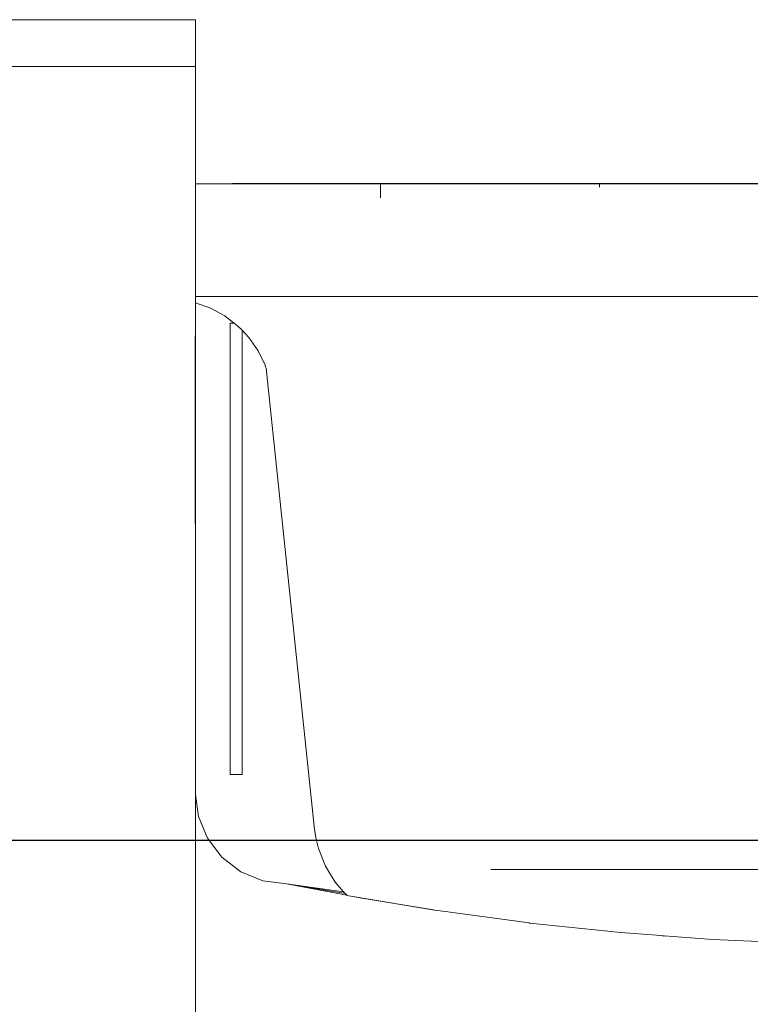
# Model space of a CAD drawing. Header units: millimetres. Extents: x -16331 to -10174, y -4135 to -3584.
# Tile 61 of 256: x -10362.56 to -10361.31, y -4016.67 to -4014.99. Entities that reach past the tile are written whole.
import ezdxf

# ---------------------------------------------------------------- set-up
doc = ezdxf.new("R2010")
doc.units = ezdxf.units.MM
doc.layers.add('DI-Eixos', color=7, linetype='Continuous')
for name, color, linetype, lineweight in [('DI-Elementos externos em vista', 9, 'Continuous', 5), ('IFC-IfcBuildingElementProxy-Contorno', 250, 'Continuous', 5), ('IFC-IfcFlowTerminal-Contorno', 250, 'Continuous', 5), ('IFC-IfcFurnishingElement-Contorno', 250, 'Continuous', 5), ('IFC-IfcWallStandardCase-Contorno', 250, 'Continuous', 5)]:
    doc.layers.add(name, color=color, linetype=linetype, lineweight=lineweight)

msp = doc.modelspace()

# ---------------------------------------------------------------- linework, layer by layer
at = {"layer": 'DI-Eixos'}
msp.add_line((-10376.1671, -4016.3924), (-10355.1826, -4016.3924), dxfattribs=at)
at = {"layer": 'DI-Elementos externos em vista'}
for p, q in [((-10362.2555, -4014.9918), (-10362.5755, -4014.9918)), ((-10362.2555, -4015.0718), (-10362.2555, -4014.9918)), ((-10362.5359, -4015.0718), (-10362.5755, -4015.0718)), ((-10362.5755, -4015.0718), (-10362.2555, -4015.0718)), ((-10362.4192, -4015.0718), (-10362.5359, -4015.0718)), ((-10362.323, -4015.0718), (-10362.4192, -4015.0718)), ((-10362.2555, -4015.0718), (-10362.323, -4015.0718)), ((-10362.2555, -4015.1404), (-10362.2555, -4015.0718)), ((-10362.2555, -4015.2718), (-10362.2555, -4015.1404)), ((-10362.2555, -4015.4643), (-10362.2555, -4015.2718)), ((-10362.236, -4015.2718), (-10362.2555, -4015.2718)), ((-10362.1925, -4015.2718), (-10362.236, -4015.2718)), ((-10362.1925, -4015.2717), (-10362.1925, -4015.2718)), ((-10362.1913, -4015.2717), (-10362.1925, -4015.2717)), ((-10362.178, -4015.2718), (-10362.1925, -4015.2718)), ((-10362.1876, -4015.2717), (-10362.1913, -4015.2717)), ((-10362.1817, -4015.2717), (-10362.1876, -4015.2717)), ((-10362.174, -4015.2717), (-10362.1817, -4015.2717)), ((-10362.1282, -4015.2718), (-10362.178, -4015.2718)), ((-10362.1651, -4015.2717), (-10362.174, -4015.2717)), ((-10362.1555, -4015.2717), (-10362.1651, -4015.2717)), ((-10361.9396, -4015.2717), (-10362.1555, -4015.2717)), ((-10362.0654, -4015.2718), (-10362.1282, -4015.2718)), ((-10361.993, -4015.2718), (-10362.0654, -4015.2718)), ((-10362.0237, -4015.2718), (-10362.0321, -4015.2718)), ((-10362.0152, -4015.2718), (-10362.0237, -4015.2718)), ((-10361.9864, -4015.2718), (-10362.0152, -4015.2718)), ((-10361.9396, -4015.2718), (-10361.993, -4015.2718)), ((-10361.9396, -4015.2718), (-10361.9864, -4015.2718)), ((-10361.5659, -4015.2717), (-10361.9396, -4015.2717)), ((-10361.915, -4015.2718), (-10361.9396, -4015.2718)), ((-10361.9396, -4015.296), (-10361.9396, -4015.2718)), ((-10361.5659, -4015.2718), (-10361.915, -4015.2718)), ((-10361.5659, -4015.2717), (-10361.5659, -4015.2778)), ((-10361.565, -4015.2717), (-10361.5659, -4015.2717)), ((-10361.4862, -4015.2718), (-10361.5659, -4015.2718)), ((-10361.5642, -4015.2717), (-10361.565, -4015.2717)), ((-10360.5477, -4015.2717), (-10361.5642, -4015.2717)), ((-10361.0559, -4015.2718), (-10361.4862, -4015.2718)), ((-10360.1749, -4015.4643), (-10362.2559, -4015.4643)), ((-10362.2555, -4015.4754), (-10362.2555, -4015.4643)), ((-10362.2555, -4015.4643), (-10362.236, -4015.4643)), ((-10362.236, -4015.4643), (-10362.178, -4015.4643)), ((-10362.178, -4015.4643), (-10362.1282, -4015.4643)), ((-10362.1282, -4015.4643), (-10362.0654, -4015.4643)), ((-10362.0654, -4015.4643), (-10361.993, -4015.4643)), ((-10361.993, -4015.4643), (-10361.915, -4015.4643)), ((-10361.915, -4015.4643), (-10361.4862, -4015.4643)), ((-10361.4862, -4015.4643), (-10361.0559, -4015.4643)), ((-10362.2555, -4016.3148), (-10362.2555, -4015.4754)), ((-10362.2555, -4015.4754), (-10362.2299, -4015.4844)), ((-10362.2299, -4015.4844), (-10362.2056, -4015.4976)), ((-10362.2056, -4015.4976), (-10362.1962, -4015.5048)), ((-10362.1962, -4015.5048), (-10362.1895, -4015.5099)), ((-10362.1962, -4015.5099), (-10362.1962, -4016.2807)), ((-10362.1895, -4015.5099), (-10362.1962, -4015.5099)), ((-10362.1895, -4015.5099), (-10362.1837, -4015.5143)), ((-10362.1837, -4015.5143), (-10362.1762, -4015.5221)), ((-10362.2559, -4015.5316), (-10362.2559, -4015.594)), ((-10362.1762, -4015.5221), (-10362.1646, -4015.5342)), ((-10362.1762, -4016.2807), (-10362.1762, -4015.5221)), ((-10362.1646, -4015.5342), (-10362.1489, -4015.5569)), ((-10362.1489, -4015.5569), (-10362.1368, -4015.5817)), ((-10362.1368, -4015.5817), (-10362.1359, -4015.5842)), ((-10362.1359, -4015.5842), (-10362.135, -4015.5866)), ((-10362.135, -4015.5866), (-10362.0522, -4016.3743)), ((-10362.2559, -4015.594), (-10362.2559, -4015.6712)), ((-10362.2559, -4015.6712), (-10362.2559, -4015.7588)), ((-10362.2559, -4015.7588), (-10362.2559, -4015.8517)), ((-10362.1962, -4016.2807), (-10362.1762, -4016.2807)), ((-10362.2555, -4018.4718), (-10362.2555, -4016.3148)), ((-10362.2555, -4016.3148), (-10362.2506, -4016.352)), ((-10362.2506, -4016.352), (-10362.2351, -4016.3895)), ((-10362.0522, -4016.3743), (-10362.0497, -4016.3909)), ((-10362.2351, -4016.3895), (-10362.2104, -4016.4217)), ((-10362.0497, -4016.3909), (-10362.0457, -4016.4071)), ((-10362.0457, -4016.4071), (-10362.0337, -4016.4373)), ((-10362.2104, -4016.4217), (-10362.1782, -4016.4465)), ((-10362.0337, -4016.4373), (-10362.0304, -4016.4428)), ((-10362.0304, -4016.4428), (-10362.0174, -4016.4641)), ((-10360.3605, -4016.4428), (-10361.7514, -4016.4428)), ((-10362.1782, -4016.4465), (-10362.1406, -4016.462)), ((-10362.1406, -4016.462), (-10362.1004, -4016.4673)), ((-10362.1004, -4016.4673), (-10362.0061, -4016.4825)), ((-10362.0028, -4016.4808), (-10362.1004, -4016.4673)), ((-10362.1004, -4016.4673), (-10361.9975, -4016.4868)), ((-10362.0174, -4016.4641), (-10362.0028, -4016.4808)), ((-10362.0061, -4016.4825), (-10362.0005, -4016.4834)), ((-10362.0028, -4016.4808), (-10362.0005, -4016.4834)), ((-10362.0005, -4016.4834), (-10361.9975, -4016.4868)), ((-10361.9975, -4016.4868), (-10361.9973, -4016.4871)), ((-10361.9973, -4016.4871), (-10361.9872, -4016.4888)), ((-10361.9872, -4016.4888), (-10361.8474, -4016.512)), ((-10361.9872, -4016.4888), (-10361.9751, -4016.491)), ((-10361.9751, -4016.491), (-10361.8493, -4016.5117)), ((-10361.8493, -4016.5117), (-10361.8474, -4016.512)), ((-10361.8474, -4016.512), (-10361.8418, -4016.5129)), ((-10361.8418, -4016.5129), (-10361.686, -4016.534)), ((-10361.686, -4016.534), (-10361.6853, -4016.5341)), ((-10361.6853, -4016.5341), (-10361.6851, -4016.5341)), ((-10361.6851, -4016.5341), (-10361.5296, -4016.5504)), ((-10361.5296, -4016.5504), (-10361.4688, -4016.555)), ((-10361.4688, -4016.555), (-10361.4629, -4016.5555)), ((-10361.4688, -4016.555), (-10361.4537, -4016.5567)), ((-10361.4629, -4016.5555), (-10361.3726, -4016.5622)), ((-10361.4537, -4016.5567), (-10361.4629, -4016.5555)), ((-10361.3726, -4016.5622), (-10361.281, -4016.5664))]:
    msp.add_line(p, q, dxfattribs=at)
at = {"layer": 'IFC-IfcBuildingElementProxy-Contorno', "lineweight": 5}
for p, q in [((-10362.1962, -4015.5099), (-10362.1962, -4016.2807)), ((-10362.1895, -4015.5099), (-10362.1962, -4015.5099)), ((-10362.1762, -4016.2807), (-10362.1762, -4015.5221)), ((-10362.1962, -4016.2807), (-10362.1762, -4016.2807))]:
    msp.add_line(p, q, dxfattribs=at)
at = {"layer": 'IFC-IfcFlowTerminal-Contorno', "lineweight": 5}
for p, q in [((-10362.236, -4015.2718), (-10362.2555, -4015.2718)), ((-10362.1925, -4015.2718), (-10362.236, -4015.2718)), ((-10362.1925, -4015.2717), (-10362.1925, -4015.2718)), ((-10362.1913, -4015.2717), (-10362.1925, -4015.2717)), ((-10362.178, -4015.2718), (-10362.1925, -4015.2718)), ((-10362.1876, -4015.2717), (-10362.1913, -4015.2717)), ((-10362.1817, -4015.2717), (-10362.1876, -4015.2717)), ((-10362.174, -4015.2717), (-10362.1817, -4015.2717)), ((-10362.1282, -4015.2718), (-10362.178, -4015.2718)), ((-10362.1651, -4015.2717), (-10362.174, -4015.2717)), ((-10362.1555, -4015.2717), (-10362.1651, -4015.2717)), ((-10361.9396, -4015.2717), (-10362.1555, -4015.2717)), ((-10362.0654, -4015.2718), (-10362.1282, -4015.2718)), ((-10361.993, -4015.2718), (-10362.0654, -4015.2718)), ((-10362.0237, -4015.2718), (-10362.0321, -4015.2718)), ((-10362.0152, -4015.2718), (-10362.0237, -4015.2718)), ((-10361.9864, -4015.2718), (-10362.0152, -4015.2718)), ((-10361.9396, -4015.2718), (-10361.993, -4015.2718)), ((-10361.9396, -4015.2718), (-10361.9864, -4015.2718)), ((-10361.5659, -4015.2717), (-10361.9396, -4015.2717)), ((-10361.915, -4015.2718), (-10361.9396, -4015.2718)), ((-10361.9396, -4015.296), (-10361.9396, -4015.2718)), ((-10361.5659, -4015.2718), (-10361.915, -4015.2718)), ((-10361.5659, -4015.2717), (-10361.5659, -4015.2778)), ((-10361.565, -4015.2717), (-10361.5659, -4015.2717)), ((-10361.4862, -4015.2718), (-10361.5659, -4015.2718)), ((-10361.5642, -4015.2717), (-10361.565, -4015.2717)), ((-10360.5477, -4015.2717), (-10361.5642, -4015.2717)), ((-10361.0559, -4015.2718), (-10361.4862, -4015.2718)), ((-10360.1749, -4015.4643), (-10362.2559, -4015.4643)), ((-10362.2555, -4015.4643), (-10362.236, -4015.4643)), ((-10362.236, -4015.4643), (-10362.178, -4015.4643)), ((-10362.178, -4015.4643), (-10362.1282, -4015.4643)), ((-10362.1282, -4015.4643), (-10362.0654, -4015.4643)), ((-10362.0654, -4015.4643), (-10361.993, -4015.4643)), ((-10361.993, -4015.4643), (-10361.915, -4015.4643)), ((-10361.915, -4015.4643), (-10361.4862, -4015.4643)), ((-10361.4862, -4015.4643), (-10361.0559, -4015.4643)), ((-10362.2555, -4015.4754), (-10362.2299, -4015.4844)), ((-10362.2299, -4015.4844), (-10362.2056, -4015.4976)), ((-10362.2056, -4015.4976), (-10362.1962, -4015.5048)), ((-10362.1962, -4015.5048), (-10362.1895, -4015.5099)), ((-10362.1895, -4015.5099), (-10362.1837, -4015.5143)), ((-10362.1837, -4015.5143), (-10362.1762, -4015.5221)), ((-10362.2559, -4015.5316), (-10362.2559, -4015.594)), ((-10362.1762, -4015.5221), (-10362.1646, -4015.5342)), ((-10362.1646, -4015.5342), (-10362.1489, -4015.5569)), ((-10362.1489, -4015.5569), (-10362.1368, -4015.5817)), ((-10362.1368, -4015.5817), (-10362.1359, -4015.5842)), ((-10362.1359, -4015.5842), (-10362.135, -4015.5866)), ((-10362.135, -4015.5866), (-10362.0522, -4016.3743)), ((-10362.2559, -4015.594), (-10362.2559, -4015.6712)), ((-10362.2559, -4015.6712), (-10362.2559, -4015.7588)), ((-10362.2559, -4015.7588), (-10362.2559, -4015.8517)), ((-10362.2555, -4016.3148), (-10362.2506, -4016.352)), ((-10362.2506, -4016.352), (-10362.2351, -4016.3895)), ((-10362.0522, -4016.3743), (-10362.0497, -4016.3909)), ((-10362.2351, -4016.3895), (-10362.2104, -4016.4217)), ((-10362.0497, -4016.3909), (-10362.0457, -4016.4071)), ((-10362.0457, -4016.4071), (-10362.0337, -4016.4373)), ((-10362.2104, -4016.4217), (-10362.1782, -4016.4465)), ((-10362.0337, -4016.4373), (-10362.0304, -4016.4428)), ((-10362.0304, -4016.4428), (-10362.0174, -4016.4641)), ((-10360.3605, -4016.4428), (-10361.7514, -4016.4428)), ((-10362.1782, -4016.4465), (-10362.1406, -4016.462)), ((-10362.1406, -4016.462), (-10362.1004, -4016.4673)), ((-10362.1004, -4016.4673), (-10362.0061, -4016.4825)), ((-10362.0028, -4016.4808), (-10362.1004, -4016.4673)), ((-10362.1004, -4016.4673), (-10361.9975, -4016.4868)), ((-10362.0174, -4016.4641), (-10362.0028, -4016.4808)), ((-10362.0061, -4016.4825), (-10362.0005, -4016.4834)), ((-10362.0028, -4016.4808), (-10362.0005, -4016.4834)), ((-10362.0005, -4016.4834), (-10361.9975, -4016.4868)), ((-10361.9975, -4016.4868), (-10361.9973, -4016.4871)), ((-10361.9973, -4016.4871), (-10361.9872, -4016.4888)), ((-10361.9872, -4016.4888), (-10361.8474, -4016.512)), ((-10361.9872, -4016.4888), (-10361.9751, -4016.491)), ((-10361.9751, -4016.491), (-10361.8493, -4016.5117)), ((-10361.8493, -4016.5117), (-10361.8474, -4016.512)), ((-10361.8474, -4016.512), (-10361.8418, -4016.5129)), ((-10361.8418, -4016.5129), (-10361.686, -4016.534)), ((-10361.686, -4016.534), (-10361.6853, -4016.5341)), ((-10361.6853, -4016.5341), (-10361.6851, -4016.5341)), ((-10361.6851, -4016.5341), (-10361.5296, -4016.5504)), ((-10361.5296, -4016.5504), (-10361.4688, -4016.555)), ((-10361.4688, -4016.555), (-10361.4629, -4016.5555)), ((-10361.4688, -4016.555), (-10361.4537, -4016.5567)), ((-10361.4629, -4016.5555), (-10361.3726, -4016.5622)), ((-10361.4537, -4016.5567), (-10361.4629, -4016.5555)), ((-10361.3726, -4016.5622), (-10361.281, -4016.5664))]:
    msp.add_line(p, q, dxfattribs=at)
at = {"layer": 'IFC-IfcFurnishingElement-Contorno', "lineweight": 5}
for p, q in [((-10362.2555, -4014.9918), (-10362.5755, -4014.9918)), ((-10362.2555, -4015.0718), (-10362.2555, -4014.9918)), ((-10362.5755, -4015.0718), (-10362.2555, -4015.0718))]:
    msp.add_line(p, q, dxfattribs=at)
at = {"layer": 'IFC-IfcWallStandardCase-Contorno', "lineweight": 5}
for p, q in [((-10362.5359, -4015.0718), (-10362.5755, -4015.0718)), ((-10362.4192, -4015.0718), (-10362.5359, -4015.0718)), ((-10362.323, -4015.0718), (-10362.4192, -4015.0718)), ((-10362.2555, -4015.0718), (-10362.323, -4015.0718)), ((-10362.2555, -4015.1404), (-10362.2555, -4015.0718)), ((-10362.2555, -4015.2718), (-10362.2555, -4015.1404)), ((-10362.2555, -4015.4643), (-10362.2555, -4015.2718)), ((-10362.2555, -4015.4754), (-10362.2555, -4015.4643)), ((-10362.2555, -4016.3148), (-10362.2555, -4015.4754)), ((-10362.2555, -4018.4718), (-10362.2555, -4016.3148))]:
    msp.add_line(p, q, dxfattribs=at)

doc.saveas('drawing.dxf')
